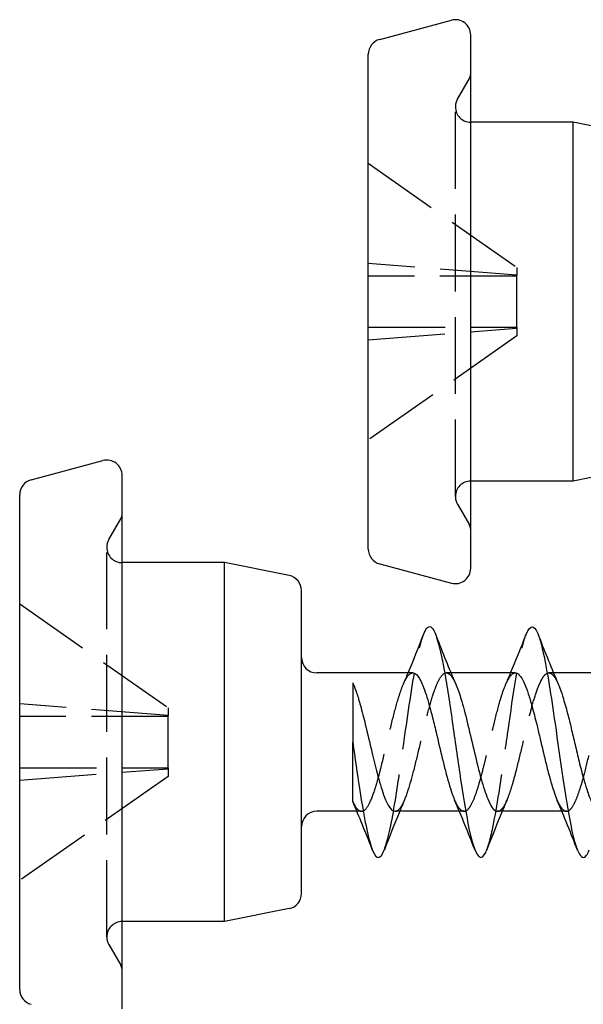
# Model space of a CAD drawing. Header units: millimetres. Extents: x -278 to 85, y -31 to 142.
# Tile 14 of 21: x 13 to 24, y 101 to 120. Entities that reach past the tile are written whole.
import ezdxf

# ---------------------------------------------------------------- set-up
doc = ezdxf.new("R2010")
doc.units = ezdxf.units.MM
doc.header["$LTSCALE"] = 10
doc.linetypes.add('ALLCAD_Strich', pattern=[0.2, 0.15, -0.05])
doc.layers.add('BESCH_KONT_sich_schn_seit_2d', color=160, linetype='Continuous')

msp = doc.modelspace()

# ---------------------------------------------------------------- linework, layer by layer
at = {"layer": 'BESCH_KONT_sich_schn_seit_2d', "linetype": 'Continuous', "extrusion": (0, 1, 2e-16)}
for p, q in [((20.301, 119.454), (21.701, 119.829)), ((22.078, 114.339), (22.078, 119.539)), ((20.078, 114.339), (20.078, 119.164)), ((24.078, 117.839), (22.078, 117.839)), ((25.337, 117.587), (24.078, 117.839)), ((24.078, 114.339), (24.078, 117.839)), ((20.078, 109.514), (20.078, 114.339)), ((22.078, 109.139), (22.078, 114.339)), ((24.078, 110.839), (24.078, 114.339)), ((13.497, 110.863), (14.897, 111.238)), ((25.337, 111.091), (24.078, 110.839)), ((15.275, 105.748), (15.275, 110.948)), ((24.078, 110.839), (22.078, 110.839)), ((13.275, 105.748), (13.275, 110.573)), ((17.275, 109.248), (15.275, 109.248)), ((18.534, 108.996), (17.275, 109.248)), ((17.275, 105.748), (17.275, 109.248)), ((20.301, 109.224), (21.701, 108.849)), ((18.775, 105.748), (18.775, 108.702)), ((20.947, 107.098), (19.075, 107.098)), ((22.947, 107.098), (21.692, 107.098)), ((24.948, 107.098), (23.694, 107.098)), ((13.275, 100.923), (13.275, 105.748)), ((15.275, 100.548), (15.275, 105.748)), ((17.275, 102.248), (17.275, 105.748)), ((18.775, 102.794), (18.775, 105.748)), ((19.775, 105.748), (19.775, 105.748)), ((19.857, 104.398), (19.075, 104.398)), ((21.856, 104.398), (20.602, 104.398)), ((23.857, 104.398), (22.602, 104.398)), ((18.534, 102.5), (17.275, 102.248)), ((17.275, 102.248), (15.275, 102.248))]:
    msp.add_line(p, q, dxfattribs=at)
at = {"layer": 'BESCH_KONT_sich_schn_seit_2d', "linetype": 'ALLCAD_Strich', "extrusion": (0, 1, 2e-16)}
for p, q in [((21.819, 118.289), (22.052, 118.693)), ((21.778, 110.539), (21.778, 118.139)), ((20.078, 117.039), (22.978, 115.008)), ((22.978, 114.858), (20.078, 115.083)), ((22.978, 115.008), (22.978, 114.858)), ((22.978, 114.839), (22.978, 114.858)), ((22.978, 114.839), (20.078, 114.839)), ((22.978, 113.839), (22.978, 114.839)), ((20.078, 113.839), (22.978, 113.839)), ((20.078, 113.595), (22.978, 113.82)), ((22.978, 113.839), (22.978, 113.82)), ((22.978, 113.82), (22.978, 113.67)), ((22.978, 113.67), (20.078, 111.639)), ((21.819, 110.389), (22.052, 109.985)), ((15.015, 109.698), (15.248, 110.102)), ((14.975, 101.948), (14.975, 109.548)), ((13.275, 108.448), (16.175, 106.417)), ((21.692, 107.098), (21.603, 107.098)), ((23.694, 107.098), (23.602, 107.098)), ((16.175, 106.267), (13.275, 106.492)), ((16.175, 106.417), (16.175, 106.267)), ((16.175, 106.248), (13.275, 106.248)), ((16.175, 106.248), (16.175, 106.267)), ((16.175, 105.248), (16.175, 106.248)), ((13.275, 105.248), (16.175, 105.248)), ((16.175, 105.248), (16.175, 105.229)), ((13.275, 105.004), (16.175, 105.229)), ((16.175, 105.079), (13.275, 103.048)), ((16.175, 105.229), (16.175, 105.079)), ((19.947, 104.398), (19.857, 104.398)), ((21.948, 104.398), (21.856, 104.398)), ((23.948, 104.398), (23.857, 104.398)), ((15.015, 101.798), (15.248, 101.394))]:
    msp.add_line(p, q, dxfattribs=at)
at = {"layer": 'BESCH_KONT_sich_schn_seit_2d', "linetype": 'Continuous'}
for centre, start, end in [((21.778, 119.539), 0, 105), ((20.378, 119.164), 105, 180), ((14.975, 110.948), 0, 105), ((13.575, 110.573), 105, 180), ((20.378, 109.514), 180, 255), ((21.778, 109.139), 255, 0), ((18.475, 108.702), 0, 78.6901), ((19.075, 107.398), 180, 270), ((19.075, 104.098), 90, 180), ((18.475, 102.794), 281.3099, 0), ((13.575, 100.923), 180, 255)]:
    msp.add_arc(centre, 0.3, start, end, dxfattribs=at)
at = {"layer": 'BESCH_KONT_sich_schn_seit_2d', "linetype": 'ALLCAD_Strich'}
for centre, radius, start, end in [((21.878, 118.793), 0.2, 330, 0), ((22.078, 118.139), 0.3, 150, 180), ((22.078, 118.139), 0.3, 180, 270), ((22.078, 110.539), 0.3, 90, 180), ((22.078, 110.539), 0.3, 180, 210), ((15.075, 110.202), 0.2, 330, 0), ((21.878, 109.885), 0.2, 0, 30), ((15.275, 109.548), 0.3, 150, 180), ((15.275, 109.548), 0.3, 180, 270), ((15.275, 101.948), 0.3, 90, 180), ((15.275, 101.948), 0.3, 180, 210), ((15.075, 101.294), 0.2, 0, 30)]:
    msp.add_arc(centre, radius, start, end, dxfattribs=at)
at = {"layer": 'BESCH_KONT_sich_schn_seit_2d', "linetype": 'Continuous'}
for points, knots in [([(21.156, 107.843), (21.197, 107.95), (21.34, 108.142), (21.534, 107.417), (21.738, 106.013), (21.891, 104.921), (22.094, 103.686), (22.261, 103.362), (22.377, 103.61), (22.391, 103.646)], [7.480404, 7.480404, 7.480404, 7.480404, 7.869534, 8.829067, 9.308834, 9.7886, 10.268367, 11.2279, 11.360367, 11.360367, 11.360367, 11.360367]), ([(23.157, 107.848), (23.244, 108.064), (23.357, 108.036), (23.545, 107.305), (23.749, 105.981), (24.029, 103.868), (24.251, 103.359), (24.372, 103.596), (24.391, 103.645)], [13.767947, 13.767947, 13.767947, 13.767947, 14.586265, 14.826149, 15.545798, 16.505331, 17.464864, 17.644026, 17.644026, 17.644026, 17.644026]), ([(20.947, 107.098), (20.95, 107.098), (20.954, 107.098), (20.997, 107.092), (21.037, 107.055), (21.121, 106.915), (21.163, 106.808), (21.249, 106.544), (21.291, 106.391), (21.359, 106.12), (21.385, 106.012), (21.453, 105.724), (21.495, 105.544), (21.558, 105.287), (21.579, 105.204), (21.643, 104.963), (21.686, 104.82), (21.74, 104.672), (21.752, 104.642), (21.764, 104.614)], [-4.2775083, -4.2775083, -4.2775083, -4.2775083, -4.2733858, -4.2733858, -4.2208499, -4.2208499, -4.1639112, -4.1639112, -4.108829, -4.108829, -4.0745743, -4.0745743, -4.0193149, -4.0193149, -3.9918386, -3.9918386, -3.9355009, -3.9355009, -3.9197768, -3.9197768, -3.9197768, -3.9197768]), ([(19.775, 106.905), (19.775, 106.905), (19.775, 106.905), (19.775, 106.905), (19.775, 106.902), (19.775, 106.684), (19.775, 106.351), (19.775, 106.175), (19.775, 105.97), (19.775, 105.748)], [-0.2066083, -0.2066083, -0.2066083, -0.2066083, -0.2054491, -0.2054491, -0.2054491, -0.0711626, -0.0711626, -0.0711626, 0, 0, 0, 0]), ([(19.785, 106.882), (19.807, 106.832), (19.828, 106.774), (19.875, 106.635), (19.9, 106.552), (19.957, 106.347), (19.989, 106.222), (20.063, 105.917), (20.105, 105.734), (20.183, 105.41), (20.217, 105.27), (20.294, 104.978), (20.336, 104.834), (20.412, 104.626), (20.446, 104.552), (20.521, 104.432), (20.561, 104.398), (20.602, 104.398)], [0.004493, 0.004493, 0.004493, 0.004493, 0.0328826, 0.0328826, 0.0655377, 0.0655377, 0.1072006, 0.1072006, 0.1629745, 0.1629745, 0.2080581, 0.2080581, 0.2638352, 0.2638352, 0.3075597, 0.3075597, 0.3614669, 0.3614669, 0.3614669, 0.3614669]), ([(21.785, 106.88), (21.792, 106.864), (21.799, 106.847), (21.823, 106.787), (21.84, 106.74), (21.873, 106.642), (21.889, 106.591), (21.945, 106.399), (21.984, 106.242), (22.067, 105.901), (22.109, 105.718), (22.195, 105.36), (22.237, 105.188), (22.323, 104.88), (22.366, 104.746), (22.436, 104.575), (22.463, 104.52), (22.518, 104.44), (22.545, 104.414), (22.583, 104.4), (22.593, 104.398), (22.602, 104.398)], [0.878139, 0.878139, 0.878139, 0.878139, 0.887361, 0.887361, 0.9091493, 0.9091493, 0.9295711, 0.9295711, 0.9822283, 0.9822283, 1.0381252, 1.0381252, 1.0939757, 1.0939757, 1.1501016, 1.1501016, 1.1862724, 1.1862724, 1.2220507, 1.2220507, 1.234884, 1.234884, 1.234884, 1.234884]), ([(23.785, 106.883), (23.797, 106.857), (23.808, 106.828), (23.842, 106.737), (23.864, 106.669), (23.917, 106.493), (23.948, 106.38), (24.002, 106.171), (24.025, 106.078), (24.073, 105.876), (24.098, 105.768), (24.15, 105.546), (24.176, 105.434), (24.233, 105.206), (24.263, 105.091), (24.315, 104.913), (24.336, 104.844), (24.387, 104.694), (24.416, 104.619), (24.464, 104.521), (24.483, 104.488), (24.536, 104.42), (24.569, 104.398), (24.602, 104.398)], [1.750575, 1.750575, 1.750575, 1.750575, 1.7657093, 1.7657093, 1.7951791, 1.7951791, 1.8352299, 1.8352299, 1.8649983, 1.8649983, 1.8983861, 1.8983861, 1.9333535, 1.9333535, 1.9725456, 1.9725456, 2.0000507, 2.0000507, 2.0388593, 2.0388593, 2.0640665, 2.0640665, 2.1075256, 2.1075256, 2.1075256, 2.1075256]), ([(19.775, 105.748), (19.819, 105.44), (19.938, 104.592), (20.135, 103.529), (20.297, 103.43), (20.383, 103.624), (20.392, 103.649)], [3.141749, 3.141749, 3.141749, 3.141749, 3.551636, 4.271285, 4.990935, 5.081388, 5.081388, 5.081388, 5.081388]), ([(19.775, 104.591), (19.775, 104.591), (19.775, 104.616), (19.775, 104.733), (19.775, 104.838), (19.775, 105.024), (19.775, 105.145), (19.775, 105.422), (19.775, 105.58), (19.775, 105.748)], [-0.1722036, -0.1722036, -0.1722036, -0.1722036, -0.1446211, -0.1446211, -0.1034633, -0.1034633, -0.0538942, -0.0538942, -0.0000171, -0.0000171, -0.0000171, -0.0000171])]:
    msp.add_open_spline(points, degree=3, knots=knots, dxfattribs=at)
at = {"layer": 'BESCH_KONT_sich_schn_seit_2d', "linetype": 'ALLCAD_Strich'}
for points, knots in [([(20.392, 103.649), (20.459, 103.82), (20.602, 104.489), (20.822, 106.109), (21.01, 107.344), (21.121, 107.752), (21.156, 107.843)], [5.081388, 5.081388, 5.081388, 5.081388, 5.710585, 6.430235, 7.149884, 7.480404, 7.480404, 7.480404, 7.480404]), ([(22.391, 103.646), (22.403, 103.675), (22.439, 103.783), (22.553, 104.227), (22.68, 105.07), (22.883, 106.521), (23.026, 107.464), (23.142, 107.81), (23.157, 107.848)], [11.360367, 11.360367, 11.360367, 11.360367, 11.467783, 11.707666, 12.427316, 12.667199, 13.626732, 13.767947, 13.767947, 13.767947, 13.767947]), ([(19.775, 104.591), (19.809, 104.518), (19.842, 104.465), (19.906, 104.403), (19.938, 104.392), (20.009, 104.412), (20.049, 104.456), (20.127, 104.6), (20.166, 104.697), (20.227, 104.883), (20.248, 104.955), (20.292, 105.112), (20.314, 105.198), (20.378, 105.453), (20.42, 105.63), (20.482, 105.896), (20.503, 105.984), (20.564, 106.236), (20.604, 106.393), (20.666, 106.606), (20.688, 106.674), (20.733, 106.807), (20.757, 106.868), (20.819, 106.998), (20.856, 107.052), (20.912, 107.092), (20.929, 107.098), (20.947, 107.098)], [-4.7903816, -4.7903816, -4.7903816, -4.7903816, -4.7465454, -4.7465454, -4.7056152, -4.7056152, -4.6530903, -4.6530903, -4.6021016, -4.6021016, -4.5740445, -4.5740445, -4.544748, -4.544748, -4.4900402, -4.4900402, -4.4626515, -4.4626515, -4.409862, -4.409862, -4.3818045, -4.3818045, -4.350019, -4.350019, -4.3010294, -4.3010294, -4.2775083, -4.2775083, -4.2775083, -4.2775083]), ([(20.602, 104.398), (20.604, 104.398), (20.605, 104.398), (20.64, 104.4), (20.674, 104.424), (20.728, 104.498), (20.749, 104.535), (20.81, 104.665), (20.85, 104.778), (20.93, 105.045), (20.969, 105.195), (21.048, 105.517), (21.088, 105.687), (21.169, 106.028), (21.209, 106.197), (21.287, 106.491), (21.324, 106.618), (21.382, 106.786), (21.402, 106.841), (21.465, 106.984), (21.506, 107.048), (21.564, 107.09), (21.581, 107.097), (21.62, 107.099), (21.642, 107.091), (21.688, 107.053), (21.711, 107.023), (21.751, 106.954), (21.768, 106.92), (21.785, 106.88)], [0.3614669, 0.3614669, 0.3614669, 0.3614669, 0.3632842, 0.3632842, 0.406937, 0.406937, 0.4342329, 0.4342329, 0.4870281, 0.4870281, 0.5387827, 0.5387827, 0.590935, 0.590935, 0.6443172, 0.6443172, 0.6923807, 0.6923807, 0.7197421, 0.7197421, 0.7743548, 0.7743548, 0.7958425, 0.7958425, 0.825246, 0.825246, 0.855728, 0.855728, 0.878139, 0.878139, 0.878139, 0.878139]), ([(21.764, 104.614), (21.772, 104.597), (21.78, 104.58), (21.813, 104.511), (21.839, 104.471), (21.894, 104.413), (21.922, 104.398), (21.976, 104.398), (22.002, 104.413), (22.051, 104.466), (22.073, 104.5), (22.127, 104.603), (22.158, 104.678), (22.208, 104.823), (22.227, 104.883), (22.275, 105.048), (22.304, 105.158), (22.353, 105.356), (22.373, 105.44), (22.42, 105.635), (22.447, 105.746), (22.493, 105.941), (22.513, 106.024), (22.572, 106.262), (22.609, 106.41), (22.659, 106.584), (22.671, 106.624), (22.714, 106.758), (22.746, 106.841), (22.796, 106.949), (22.815, 106.985), (22.86, 107.051), (22.885, 107.076), (22.922, 107.095), (22.935, 107.098), (22.947, 107.098)], [-3.9197768, -3.9197768, -3.9197768, -3.9197768, -3.9097596, -3.9097596, -3.8757543, -3.8757543, -3.839351, -3.839351, -3.8044906, -3.8044906, -3.774623, -3.774623, -3.7343915, -3.7343915, -3.7096149, -3.7096149, -3.6712371, -3.6712371, -3.644428, -3.644428, -3.6101324, -3.6101324, -3.5840652, -3.5840652, -3.5339215, -3.5339215, -3.51783, -3.51783, -3.4775882, -3.4775882, -3.4523968, -3.4523968, -3.418994, -3.418994, -3.4028054, -3.4028054, -3.4028054, -3.4028054]), ([(22.602, 104.398), (22.616, 104.398), (22.63, 104.402), (22.66, 104.418), (22.677, 104.432), (22.721, 104.485), (22.748, 104.532), (22.792, 104.629), (22.808, 104.668), (22.846, 104.77), (22.867, 104.835), (22.915, 104.995), (22.942, 105.094), (23.009, 105.354), (23.049, 105.521), (23.103, 105.746), (23.116, 105.803), (23.152, 105.954), (23.174, 106.048), (23.224, 106.253), (23.251, 106.36), (23.315, 106.592), (23.352, 106.709), (23.407, 106.853), (23.426, 106.896), (23.467, 106.979), (23.489, 107.016), (23.539, 107.076), (23.566, 107.094), (23.618, 107.1), (23.643, 107.091), (23.693, 107.048), (23.718, 107.014), (23.758, 106.943), (23.771, 106.915), (23.785, 106.883)], [1.234884, 1.234884, 1.234884, 1.234884, 1.2527512, 1.2527512, 1.2742218, 1.2742218, 1.3105089, 1.3105089, 1.331487, 1.331487, 1.3593662, 1.3593662, 1.3948689, 1.3948689, 1.4470585, 1.4470585, 1.4644475, 1.4644475, 1.4939133, 1.4939133, 1.5301995, 1.5301995, 1.5779732, 1.5779732, 1.6017533, 1.6017533, 1.631367, 1.631367, 1.667518, 1.667518, 1.699684, 1.699684, 1.7324597, 1.7324597, 1.750575, 1.750575, 1.750575, 1.750575]), ([(23.766, 104.611), (23.787, 104.563), (23.808, 104.522), (23.841, 104.471), (23.853, 104.456), (23.895, 104.41), (23.925, 104.395), (23.975, 104.4), (23.995, 104.41), (24.041, 104.451), (24.068, 104.49), (24.118, 104.585), (24.14, 104.636), (24.189, 104.766), (24.216, 104.849), (24.263, 105.007), (24.283, 105.079), (24.341, 105.299), (24.378, 105.457), (24.429, 105.67), (24.441, 105.722), (24.484, 105.905), (24.515, 106.035), (24.566, 106.238), (24.585, 106.312), (24.631, 106.483), (24.657, 106.576), (24.705, 106.729), (24.727, 106.793), (24.781, 106.924), (24.812, 106.984), (24.863, 107.052), (24.882, 107.071), (24.916, 107.093), (24.932, 107.098), (24.948, 107.098)], [-3.0448817, -3.0448817, -3.0448817, -3.0448817, -3.0171448, -3.0171448, -3.0016709, -3.0016709, -2.9622179, -2.9622179, -2.9368178, -2.9368178, -2.9007871, -2.9007871, -2.8715884, -2.8715884, -2.8363799, -2.8363799, -2.8105189, -2.8105189, -2.7604289, -2.7604289, -2.7444385, -2.7444385, -2.7038271, -2.7038271, -2.6788014, -2.6788014, -2.6439911, -2.6439911, -2.6145936, -2.6145936, -2.5740841, -2.5740841, -2.5491699, -2.5491699, -2.528485, -2.528485, -2.528485, -2.528485])]:
    msp.add_open_spline(points, degree=3, knots=knots, dxfattribs=at)
at = {"layer": 'BESCH_KONT_sich_schn_seit_2d', "linetype": 'Continuous'}
for points in [[(20.857, 107.098), (20.96, 107.344), (21.059, 107.594), (21.157, 107.844)], [(21.407, 107.806), (21.529, 107.495), (21.653, 107.184), (21.785, 106.88)], [(23.414, 107.793), (23.534, 107.487), (23.656, 107.182), (23.785, 106.883)], [(19.775, 106.905), (19.778, 106.897), (19.782, 106.89), (19.785, 106.882)], [(20.148, 103.673), (20.028, 103.981), (19.905, 104.289), (19.775, 104.591)], [(22.693, 104.398), (22.589, 104.15), (22.489, 103.898), (22.391, 103.646)]]:
    msp.add_open_spline(points, degree=3, dxfattribs=at)
at = {"layer": 'BESCH_KONT_sich_schn_seit_2d', "linetype": 'ALLCAD_Strich'}
for points in [[(21.392, 107.847), (21.397, 107.833), (21.402, 107.82), (21.407, 107.806)], [(23.395, 107.842), (23.401, 107.826), (23.408, 107.809), (23.414, 107.793)], [(19.775, 106.905), (19.778, 106.897), (19.782, 106.889), (19.785, 106.882)], [(20.785, 104.614), (20.754, 104.542), (20.723, 104.47), (20.693, 104.398)], [(22.786, 104.617), (22.755, 104.544), (22.724, 104.471), (22.693, 104.398)], [(20.158, 103.648), (20.155, 103.656), (20.152, 103.665), (20.148, 103.673)]]:
    msp.add_open_spline(points, degree=3, dxfattribs=at)
at = {"layer": 'BESCH_KONT_sich_schn_seit_2d', "linetype": 'Continuous', "extrusion": (-1.2141e-12, 4.879e-13, -1)}
msp.add_open_spline([(22.857, 107.098), (22.961, 107.345), (23.061, 107.596), (23.159, 107.847)], degree=3, dxfattribs=at)
at = {"layer": 'BESCH_KONT_sich_schn_seit_2d', "linetype": 'ALLCAD_Strich', "extrusion": (-5.0023e-12, 2.1302e-12, -1)}
msp.add_open_spline([(20.764, 106.881), (20.795, 106.953), (20.826, 107.025), (20.857, 107.098)], degree=3, dxfattribs=at)
at = {"layer": 'BESCH_KONT_sich_schn_seit_2d', "linetype": 'ALLCAD_Strich', "extrusion": (-4.4829e-12, 1.9147e-12, -1)}
msp.add_open_spline([(22.763, 106.877), (22.795, 106.95), (22.826, 107.024), (22.857, 107.098)], degree=3, dxfattribs=at)
at = {"layer": 'BESCH_KONT_sich_schn_seit_2d', "linetype": 'Continuous', "extrusion": (4.94e-14, 1.49e-14, -1)}
msp.add_open_spline([(22.947, 107.098), (22.958, 107.098), (22.969, 107.096), (23.011, 107.077), (23.042, 107.045), (23.092, 106.965), (23.111, 106.927), (23.154, 106.827), (23.178, 106.761), (23.226, 106.613), (23.25, 106.531), (23.305, 106.333), (23.335, 106.215), (23.385, 106.013), (23.405, 105.931), (23.452, 105.731), (23.479, 105.613), (23.528, 105.407), (23.55, 105.318), (23.599, 105.127), (23.626, 105.026), (23.673, 104.869), (23.693, 104.808), (23.73, 104.7), (23.748, 104.653), (23.766, 104.611)], degree=3, knots=[-3.4028054, -3.4028054, -3.4028054, -3.4028054, -3.3882626, -3.3882626, -3.3482506, -3.3482506, -3.3231753, -3.3231753, -3.2913072, -3.2913072, -3.2594382, -3.2594382, -3.2201252, -3.2201252, -3.1946654, -3.1946654, -3.1582715, -3.1582715, -3.1298502, -3.1298502, -3.0942149, -3.0942149, -3.0688533, -3.0688533, -3.0448817, -3.0448817, -3.0448817, -3.0448817], dxfattribs=at)
at = {"layer": 'BESCH_KONT_sich_schn_seit_2d', "linetype": 'Continuous', "extrusion": (1.3525e-12, 5.498e-13, -1)}
msp.add_open_spline([(22.156, 103.653), (22.029, 103.976), (21.901, 104.299), (21.764, 104.614)], degree=3, dxfattribs=at)
at = {"layer": 'BESCH_KONT_sich_schn_seit_2d', "linetype": 'Continuous', "extrusion": (1.2693e-12, 5.142e-13, -1)}
msp.add_open_spline([(24.159, 103.643), (24.033, 103.968), (23.904, 104.293), (23.766, 104.611)], degree=3, dxfattribs=at)
at = {"layer": 'BESCH_KONT_sich_schn_seit_2d', "linetype": 'Continuous', "extrusion": (-1.2588e-12, 5.046e-13, -1)}
msp.add_open_spline([(20.693, 104.398), (20.59, 104.151), (20.49, 103.9), (20.392, 103.649)], degree=3, dxfattribs=at)

doc.saveas('drawing.dxf')
